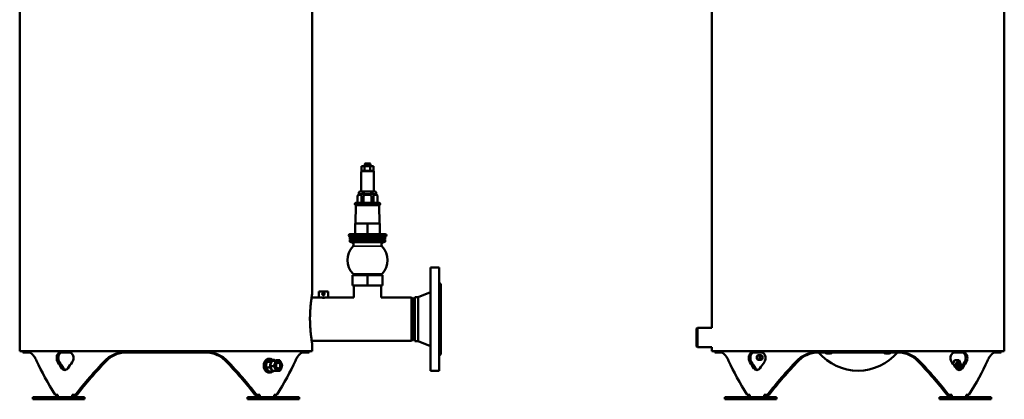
# Model space of a CAD drawing. Header units: millimetres. Extents: x -1252 to 6987, y -1641 to 2057.
# Tile 11 of 37: x 2989 to 4709, y -455 to 208. Entities that reach past the tile are written whole.
import ezdxf

# ---------------------------------------------------------------- set-up
doc = ezdxf.new("R2010")
doc.units = ezdxf.units.MM
doc.layers.add('Видимые тонкие (ГОСТ)', color=7, linetype='Continuous', lineweight=35)
doc.layers.add('Видимый контур (ГОСТ)', color=7, linetype='Continuous', lineweight=50)

msp = doc.modelspace()

# ---------------------------------------------------------------- linework, layer by layer
at = {"layer": 'Видимые тонкие (ГОСТ)'}
for p, q in [((3607.4, -57), (3585.5, -57)), ((3579.1, -100.9), (3579, -100.9)), ((3581.5, -93.9), (3581.5, -93.9)), ((3589.4, -100.9), (3586.2, -100.9)), ((3589.9, -93.9), (3588, -93.9)), ((3604.9, -93.9), (3603, -93.9)), ((3606.8, -100.9), (3603.6, -100.9)), ((3611.5, -93.9), (3611.4, -93.9)), ((3614, -100.9), (3613.9, -100.9)), ((3618.5, -113.4), (3574.5, -113.4)), ((3574.5, -114.4), (3618.5, -114.4)), ((3569.5, -181.1), (3623.5, -181.1)), ((3571.2, -187.7), (3621.7, -187.7)), ((3571.1, -236.1), (3621.8, -236.1)), ((3058.3, -390.1), (3055.5, -390.1)), ((3137.7, -387.6), (3140.7, -387.6)), ((3351.2, -387.6), (3348.2, -387.6)), ((4267, -390.1), (4264.2, -390.1)), ((4349.4, -387.6), (4346.4, -387.6)), ((4559.9, -387.6), (4556.9, -387.6)), ((4639.3, -390.1), (4642.2, -390.1)), ((3065.6, -400.9), (3062.8, -400.9)), ((4274.3, -400.9), (4271.5, -400.9)), ((4634.9, -400.9), (4632, -400.9))]:
    msp.add_line(p, q, dxfattribs=at)
at = {"layer": 'Видимый контур (ГОСТ)'}
for p, q in [((2989, -370.8), (2989, 626.2)), ((4197.7, -330), (4197.7, 626.2)), ((4708.7, -370.8), (4708.7, 626.2)), ((3500, -269.5), (3500, 523.5)), ((3586.1, -48), (3591, -48)), ((3586.1, -56), (3586.1, -48)), ((3591, -48), (3601.3, -48)), ((3591, -56), (3591, -48)), ((3592.5, -43), (3591.5, -44)), ((3601.4, -44), (3591.5, -44)), ((3591.5, -48), (3591.5, -44)), ((3592.5, -43), (3600.4, -43)), ((3600.4, -43), (3601.4, -44)), ((3601.3, -48), (3606.9, -48)), ((3601.3, -56), (3601.3, -48)), ((3601.4, -48), (3601.4, -44)), ((3606.9, -56), (3606.9, -48)), ((3585.5, -57), (3585.5, -91.9)), ((3586.5, -56), (3590.5, -56)), ((3591.9, -56), (3600.4, -56)), ((3601.8, -56), (3606.4, -56)), ((3607.4, -57), (3607.4, -91.9)), ((3579, -111.9), (3579, -100.9)), ((3579.1, -111.9), (3579.1, -100.9)), ((3581.5, -96.9), (3581.5, -93.9)), ((3581.5, -96.9), (3581.5, -93.9)), ((3584.8, -96.9), (3581.5, -96.9)), ((3581.5, -96.9), (3581.5, -96.9)), ((3583.5, -91.9), (3609.5, -91.9)), ((3588, -96.9), (3584.8, -96.9)), ((3586.2, -100.9), (3586.2, -111.9)), ((3588, -93.9), (3588, -96.9)), ((3588, -96.9), (3589.9, -96.9)), ((3589.4, -111.9), (3589.4, -100.9)), ((3589.9, -96.9), (3589.9, -93.9)), ((3596.5, -96.9), (3589.9, -96.9)), ((3603, -96.9), (3596.5, -96.9)), ((3603, -93.9), (3603, -96.9)), ((3603, -96.9), (3604.9, -96.9)), ((3603.6, -100.9), (3603.6, -111.9)), ((3604.9, -96.9), (3604.9, -93.9)), ((3608.2, -96.9), (3604.9, -96.9)), ((3606.8, -111.9), (3606.8, -100.9)), ((3611.4, -96.9), (3608.2, -96.9)), ((3611.4, -93.9), (3611.4, -96.9)), ((3611.4, -96.9), (3611.5, -96.9)), ((3611.5, -96.9), (3611.5, -93.9)), ((3613.9, -100.9), (3613.9, -111.9)), ((3614, -111.9), (3614, -100.9)), ((3574.5, -113.4), (3574.5, -114.4)), ((3576, -115.9), (3575.7, -148)), ((3576, -111.9), (3617, -111.9)), ((3617, -115.9), (3576, -115.9)), ((3617, -115.9), (3617.3, -148)), ((3618.5, -113.4), (3618.5, -114.4)), ((3574.9, -148), (3575, -148)), ((3574.9, -166.9), (3574.9, -148)), ((3575, -148), (3596.6, -148)), ((3575, -166.9), (3575, -148)), ((3596.6, -166.9), (3596.6, -148)), ((3596.6, -148), (3618, -148)), ((3618, -166.9), (3618, -148)), ((3565.5, -170.9), (3627.5, -170.9)), ((3565.5, -170.9), (3565.5, -174.9)), ((3565.6, -166.9), (3627.4, -166.9)), ((3627.5, -170.9), (3627.5, -174.9)), ((3565.5, -174.9), (3627.5, -174.9)), ((3565.5, -175.9), (3627.5, -175.9)), ((3565.5, -175.9), (3565.5, -179.9)), ((3565.5, -179.9), (3627.5, -179.9)), ((3569.5, -181.1), (3565.5, -179.9)), ((3567, -174.9), (3567, -175.9)), ((3623.5, -181.1), (3627.5, -179.9)), ((3626, -174.9), (3626, -175.9)), ((3627.5, -175.9), (3627.5, -179.9)), ((3570.5, -238), (3596.5, -238)), ((3570.5, -256), (3570.5, -238)), ((3596.5, -238), (3622.5, -238)), ((3596.5, -256), (3596.5, -238)), ((3622.5, -256), (3622.5, -238)), ((3706.5, -225), (3706.5, -405)), ((3721.5, -225), (3706.5, -225)), ((3721.5, -225), (3721.5, -405)), ((3570.5, -256), (3596.5, -256)), ((3572.7, -256), (3572.7, -277)), ((3596.5, -256), (3622.5, -256)), ((3620.2, -256), (3620.2, -277)), ((3724.5, -254), (3721.5, -251)), ((3724.5, -254), (3724.5, -376)), ((3527.5, -267), (3511.5, -267)), ((3511.5, -277), (3511.5, -267)), ((3527.5, -277), (3527.5, -267)), ((3685.2, -276.5), (3706.5, -268)), ((3498.8, -277), (3511.5, -277)), ((3527.5, -277), (3511.5, -277)), ((3527.5, -277), (3572.7, -277)), ((3620.2, -277), (3673.5, -277)), ((3673.5, -353.1), (3673.5, -277)), ((3676.5, -280), (3673.5, -277)), ((3676.5, -281), (3679.1, -276.5)), ((3676.5, -350.1), (3676.5, -280)), ((3679.1, -276.5), (3679.1, -353.5)), ((3685.2, -276.5), (3679.1, -276.5)), ((3685.2, -276.5), (3685.2, -353.5)), ((4171.2, -331.5), (4172.7, -330)), ((4171.2, -362.5), (4171.2, -331.5)), ((4172.7, -330), (4172.7, -364)), ((4197.7, -330), (4172.7, -330)), ((3499, -353.1), (3673.5, -353.1)), ((3500, -370.8), (3500, -359)), ((3676.5, -350.1), (3673.5, -353.1)), ((3676.5, -349), (3679.1, -353.5)), ((3685.2, -353.5), (3679.1, -353.5)), ((3685.2, -353.5), (3706.5, -362)), ((2989, -370.8), (3500, -370.8)), ((2994.5, -373), (2994.5, -370.8)), ((3004.6, -373), (2994.5, -373)), ((3075.5, -373), (3060.2, -373)), ((3244.4, -373), (3173.9, -373)), ((3244.4, -373), (3244.4, -370.8)), ((3244.4, -373), (3244.5, -373)), ((3244.5, -370.8), (3244.5, -373)), ((3315, -373), (3244.5, -373)), ((3494.5, -373), (3484.3, -373)), ((3494.5, -373), (3494.5, -370.8)), ((3724.5, -376), (3721.5, -379)), ((4171.2, -362.5), (4172.7, -364)), ((4197.7, -364), (4172.7, -364)), ((4197.7, -370.8), (4197.7, -364)), ((4197.7, -370.8), (4708.7, -370.8)), ((4203.2, -373), (4203.2, -370.8)), ((4213.3, -373), (4203.2, -373)), ((4284.2, -373), (4268.9, -373)), ((4278.2, -378), (4283.6, -378)), ((4523.7, -373), (4382.6, -373)), ((4637.5, -373), (4622.1, -373)), ((4703.2, -373), (4693, -373)), ((4703.2, -373), (4703.2, -370.8)), ((3426.8, -389.4), (3420.9, -389.4)), ((3423.8, -384.2), (3422.6, -384.2)), ((3425.5, -384.2), (3423.8, -384.2)), ((3433.8, -386), (3427.8, -386)), ((3435.9, -387.6), (3430, -387.6)), ((3443.2, -386.9), (3437.3, -386.9)), ((4278.2, -386), (4283.6, -386)), ((4286.5, -381.9), (4286.5, -381.9)), ((4286.5, -382.1), (4286.5, -382.1)), ((4621.7, -386.5), (4629.8, -386.5)), ((3425.4, -399.6), (3419.4, -399.6)), ((3423.8, -408.2), (3422.6, -408.2)), ((3425.5, -408.2), (3423.8, -408.2)), ((3430.9, -406.4), (3425, -406.4)), ((3432.6, -396.9), (3426.7, -396.9)), ((3436.7, -405.5), (3430.8, -405.5)), ((3721.5, -405), (3706.5, -405)), ((3050.9, -447), (3055.8, -447)), ((3055.8, -447), (3055.8, -451)), ((3080.5, -447), (3080.5, -451)), ((3080.5, -447), (3086.3, -447)), ((3083.3, -447), (3083.3, -451)), ((3089.1, -447), (3086.3, -447)), ((3402.7, -447), (3399.8, -447)), ((3402.7, -447), (3408.4, -447)), ((3405.6, -447), (3405.6, -451)), ((3408.4, -447), (3408.4, -451)), ((3433.2, -447), (3433.2, -451)), ((3433.2, -447), (3438, -447)), ((4259.6, -447), (4264.4, -447)), ((4264.4, -447), (4264.4, -451)), ((4289.2, -447), (4289.2, -451)), ((4289.2, -447), (4295, -447)), ((4292, -447), (4292, -451)), ((4297.8, -447), (4295, -447)), ((4611.4, -447), (4608.5, -447)), ((4611.4, -447), (4617.1, -447)), ((4614.3, -447), (4614.3, -451)), ((4617.1, -447), (4617.1, -451)), ((4641.9, -447), (4641.9, -451)), ((4641.9, -447), (4646.7, -447)), ((3102.1, -451), (3012.1, -451)), ((3012.1, -455), (3012.1, -451)), ((3102.1, -455), (3012.1, -455)), ((3080.5, -451), (3055.8, -451)), ((3080.5, -451), (3083.3, -451)), ((3102.1, -455), (3102.1, -451)), ((3476.8, -451), (3386.8, -451)), ((3386.8, -455), (3386.8, -451)), ((3476.8, -455), (3386.8, -455)), ((3405.6, -451), (3408.4, -451)), ((3433.2, -451), (3408.4, -451)), ((3476.8, -455), (3476.8, -451)), ((4310.8, -451), (4220.8, -451)), ((4220.8, -455), (4220.8, -451)), ((4310.8, -455), (4220.8, -455)), ((4289.2, -451), (4264.4, -451)), ((4289.2, -451), (4292, -451)), ((4310.8, -455), (4310.8, -451)), ((4685.5, -451), (4595.5, -451)), ((4595.5, -455), (4595.5, -451)), ((4685.5, -455), (4595.5, -455)), ((4614.3, -451), (4617.1, -451)), ((4641.9, -451), (4617.1, -451)), ((4685.5, -455), (4685.5, -451))]:
    msp.add_line(p, q, dxfattribs=at)
for centre, radius, start, end in [((3586.5, -57), 1, 102.3041, 180), ((3606.4, -57), 1, 0, 65.702), ((3583, -100.9), 4, 90, 180), ((3583.5, -93.9), 2, 90, 180), ((3609.5, -93.9), 2, 0, 90), ((3610, -100.9), 4, 0, 90), ((3576, -113.4), 1.5, 90, 180), ((3576, -114.4), 1.5, 180, 270), ((3617, -113.4), 1.5, 0, 90), ((3617, -114.4), 1.5, 270, 0), ((3565.6, -168.9), 2, 90, 266.8645), ((3627.4, -168.9), 2, 273.1355, 90), ((3596.5, -212), 35, 136.1635, 223.5718), ((3568.3, -184.9), 4, 316.1635, 73.4681), ((3624.6, -184.9), 4, 106.5319, 223.8365), ((3596.5, -212), 35, 316.4282, 43.8365), ((3563.6, -243.2), 10.4, 30.5603, 43.5718), ((3629.3, -243.2), 10.4, 136.4282, 149.4397), ((4453.2, -315), 90, 220.1396, 319.8609), ((4401.9, -366.3), 9, 228.4439, 311.5561), ((4504.4, -366.3), 9, 228.4439, 311.5561)]:
    msp.add_arc(centre, radius, start, end, dxfattribs=at)
for centre, major_axis, ratio, start_param, end_param in [((4283.6, -382), (0, 4), 0.707107, 4.728538, 10.979425), ((3244.5, -472), (231, -231), 0.414214, 3.975514, 4.219522), ((3244.5, -408), (-231, 231), 0.414214, 1.10632, 1.149809), ((3244.5, -408), (227.3, -227.3), 0.414214, 4.246743, 4.290942), ((3244.5, -408), (-231, -231), 0.414214, 5.033311, 5.0768), ((3244.5, -472), (231, 231), 0.414214, 1.619319, 1.863328), ((3244.5, -472), (-227.3, -227.3), 0.414214, 4.755077, 5.003286), ((3244.5, -472), (-227.3, 227.3), 0.414214, 4.421492, 4.669701), ((3244.5, -472), (-231, 231), 0.414214, 4.419857, 4.663866), ((3423.8, -396.2), (0, 12), 0.707107, 0, 3.141593), ((3423.8, -396.2), (0, 12), 0.707107, 0, 3.141593), ((3425.5, -396.2), (0, 12), 0.707107, 5.727087, 9.980876), ((3433.6, -396.2), (0, 5.05), 0.707107, 4.430186, 4.994592), ((3244.5, -472), (-231, -231), 0.414214, 2.063663, 2.307672), ((4453.2, -472), (231, -231), 0.414214, 3.975514, 4.219522), ((4453.2, -408), (-231, 231), 0.414214, 1.10632, 1.149809), ((4453.2, -408), (227.3, -227.3), 0.414214, 4.246743, 4.290942), ((4453.2, -408), (-231, -231), 0.414214, 5.033311, 5.0768), ((4453.2, -472), (231, 231), 0.414214, 1.619319, 1.863328), ((4453.2, -472), (-227.3, -227.3), 0.414214, 4.755077, 5.003286), ((4453.2, -472), (227.3, -227.3), 0.414214, 1.279899, 1.528108), ((4453.2, -472), (231, -231), 0.414214, 1.278265, 1.522273), ((4453.2, -408), (231, -231), 0.414214, 1.206385, 1.249875), ((4453.2, -373.5), (199.6, 420.6), 0.341999, 4.82756, 4.842776), ((4629.8, -396.2), (0, 6.5), 0.707107, 0.193513, 2.948079), ((4629.8, -396.2), (0, -6.5), 0.707107, 3.335106, 6.089672), ((4631.6, -396.2), (0, -6.5), 0.707107, 3.536384, 5.888394), ((4631.6, -396.2), (0, 6), 0.707107, 0.317857, 2.823735), ((4632, -396.2), (0, -5.05), 0.707107, 3.394945, 6.029833), ((4453.2, -380), (199.6, -420.6), 0.341999, 1.371747, 1.394639), ((4453.2, -408), (227.3, 227.3), 0.414214, 5.133836, 5.178035), ((4453.2, -408), (231, 231), 0.414214, 5.133376, 5.176865), ((4453.2, -472), (231, 231), 0.414214, 5.205255, 5.449264), ((4453.2, -412.5), (199.6, 420.6), 0.341999, 4.898675, 4.911438)]:
    msp.add_ellipse(centre, major_axis=major_axis, ratio=ratio, start_param=start_param, end_param=end_param, dxfattribs=at)
for centre, major_axis in [((3440.8, -396.2), (0, -8.3)), ((3440.8, -396.2), (0, 6)), ((3440.4, -396.2), (0, -5.05)), ((4284.2, -382), (0, -3.23)), ((4628.1, -396.2), (0, -6.5))]:
    msp.add_ellipse(centre, major_axis=major_axis, ratio=0.707107, dxfattribs=at)
for points in [[(3586.3, -56), (3586.4, -56), (3586.4, -56), (3586.5, -56)], [(3590.5, -56), (3590.7, -56), (3590.8, -56), (3591, -56)], [(3591, -56), (3591.3, -56), (3591.6, -56), (3591.9, -56)], [(3600.4, -56), (3600.7, -56), (3601, -56), (3601.3, -56)], [(3601.3, -56), (3601.5, -56), (3601.7, -56), (3601.8, -56)], [(3606.4, -56), (3606.5, -56), (3606.7, -56), (3606.9, -56)]]:
    msp.add_open_spline(points, degree=3, dxfattribs=at)
for points, knots in [([(3579.1, -100.9), (3579.1, -100.7), (3579.1, -100.4), (3579.2, -100), (3579.3, -99.7), (3579.6, -99.2), (3579.8, -98.9), (3580.8, -98), (3581.8, -97.8), (3583.5, -97.8), (3584.5, -98), (3585.4, -98.9), (3585.7, -99.2), (3585.9, -99.7), (3586, -100), (3586.1, -100.4), (3586.2, -100.7), (3586.2, -100.9)], [0.793375, 0.793375, 0.793375, 0.793375, 0.859577, 0.859577, 0.944459, 0.944459, 1.080669, 1.080669, 1.586751, 1.586751, 2.092833, 2.092833, 2.229043, 2.229043, 2.313924, 2.313924, 2.380126, 2.380126, 2.380126, 2.380126]), ([(3581.5, -93.9), (3581.5, -93.8), (3581.5, -93.6), (3581.6, -93.3), (3581.7, -93.1), (3581.9, -92.8), (3582.1, -92.6), (3582.7, -92.2), (3583.1, -92.1), (3583.9, -92), (3584.4, -92), (3585.2, -92), (3585.6, -92), (3586.5, -92.1), (3586.9, -92.2), (3587.4, -92.6), (3587.6, -92.8), (3587.9, -93.1), (3587.9, -93.3), (3588, -93.6), (3588, -93.8), (3588, -93.9)], [0.687449, 0.687449, 0.687449, 0.687449, 0.730926, 0.730926, 0.792009, 0.792009, 0.898366, 0.898366, 1.136632, 1.136632, 1.374898, 1.374898, 1.613164, 1.613164, 1.85143, 1.85143, 1.957786, 1.957786, 2.018869, 2.018869, 2.062347, 2.062347, 2.062347, 2.062347]), ([(3589.4, -100.9), (3589.4, -100.7), (3589.4, -100.4), (3589.6, -100), (3589.8, -99.7), (3590.4, -99.2), (3590.8, -98.9), (3592.8, -98), (3594.8, -97.8), (3598.2, -97.8), (3600.2, -98), (3602.1, -98.9), (3602.6, -99.2), (3603.1, -99.7), (3603.3, -100), (3603.5, -100.4), (3603.6, -100.7), (3603.6, -100.9)], [0.793375, 0.793375, 0.793375, 0.793375, 0.859577, 0.859577, 0.944459, 0.944459, 1.080669, 1.080669, 1.586751, 1.586751, 2.092833, 2.092833, 2.229043, 2.229043, 2.313924, 2.313924, 2.380126, 2.380126, 2.380126, 2.380126]), ([(3589.9, -93.9), (3589.9, -93.8), (3590, -93.6), (3590.1, -93.3), (3590.3, -93.1), (3590.7, -92.8), (3591.1, -92.6), (3592.2, -92.2), (3593.1, -92.1), (3594.8, -92), (3595.7, -92), (3597.3, -92), (3598.1, -92), (3599.9, -92.1), (3600.7, -92.2), (3601.8, -92.6), (3602.2, -92.8), (3602.6, -93.1), (3602.8, -93.3), (3603, -93.6), (3603, -93.8), (3603, -93.9)], [0.687449, 0.687449, 0.687449, 0.687449, 0.730926, 0.730926, 0.792009, 0.792009, 0.898366, 0.898366, 1.136632, 1.136632, 1.374898, 1.374898, 1.613164, 1.613164, 1.85143, 1.85143, 1.957786, 1.957786, 2.018869, 2.018869, 2.062347, 2.062347, 2.062347, 2.062347]), ([(3604.9, -93.9), (3604.9, -93.8), (3604.9, -93.6), (3605, -93.3), (3605.1, -93.1), (3605.3, -92.8), (3605.5, -92.6), (3606, -92.2), (3606.5, -92.1), (3607.3, -92), (3607.8, -92), (3608.6, -92), (3609, -92), (3609.9, -92.1), (3610.3, -92.2), (3610.8, -92.6), (3611, -92.8), (3611.2, -93.1), (3611.3, -93.3), (3611.4, -93.6), (3611.4, -93.8), (3611.4, -93.9)], [0.687449, 0.687449, 0.687449, 0.687449, 0.730926, 0.730926, 0.792009, 0.792009, 0.898366, 0.898366, 1.136632, 1.136632, 1.374898, 1.374898, 1.613164, 1.613164, 1.85143, 1.85143, 1.957786, 1.957786, 2.018869, 2.018869, 2.062347, 2.062347, 2.062347, 2.062347]), ([(3606.8, -100.9), (3606.8, -100.7), (3606.8, -100.4), (3606.9, -100), (3607, -99.7), (3607.3, -99.2), (3607.5, -98.9), (3608.5, -98), (3609.5, -97.8), (3611.2, -97.8), (3612.2, -98), (3613.1, -98.9), (3613.4, -99.2), (3613.6, -99.7), (3613.7, -100), (3613.8, -100.4), (3613.9, -100.7), (3613.9, -100.9)], [0.793375, 0.793375, 0.793375, 0.793375, 0.859577, 0.859577, 0.944459, 0.944459, 1.080669, 1.080669, 1.586751, 1.586751, 2.092833, 2.092833, 2.229043, 2.229043, 2.313924, 2.313924, 2.380126, 2.380126, 2.380126, 2.380126]), ([(3496, -314.3), (3496, -311.5), (3496, -308.6), (3496.2, -302.8), (3496.4, -299.9), (3496.8, -294.4), (3497, -291.7), (3497.5, -286.9), (3497.7, -284.6), (3498.2, -280.7), (3498.5, -278.8), (3499, -275.5), (3499.2, -274.1), (3499.6, -271.8), (3499.7, -270.9), (3499.9, -269.8), (3500, -269.5), (3500, -269.5), (3499.9, -269.8), (3499.7, -270.9), (3499.6, -271.8), (3499.2, -274), (3499, -275.4), (3498.8, -277)], [0, 0, 0, 0, 0.844726, 0.844726, 1.689451, 1.689451, 2.534177, 2.534177, 3.378903, 3.378903, 4.223601, 4.223601, 5.068299, 5.068299, 5.912997, 5.912997, 6.757695, 6.757695, 7.602393, 7.602393, 8.447091, 8.447091, 9.257065, 9.257065, 9.257065, 9.257065]), ([(3521.5, -271), (3521.5, -271.2), (3521.4, -271.5), (3521.2, -272), (3521.1, -272.2), (3520.7, -272.5), (3520.5, -272.7), (3520, -272.9), (3519.7, -273), (3519.2, -273), (3519, -272.9), (3518.5, -272.7), (3518.2, -272.5), (3517.9, -272.2), (3517.7, -272), (3517.5, -271.5), (3517.5, -271.2), (3517.5, -270.7), (3517.5, -270.4), (3517.7, -269.9), (3517.9, -269.7), (3518.2, -269.4), (3518.5, -269.2), (3519, -269), (3519.2, -269), (3519.7, -269), (3520, -269), (3520.5, -269.2), (3520.7, -269.4), (3521.1, -269.7), (3521.2, -269.9), (3521.4, -270.4), (3521.5, -270.7), (3521.5, -271)], [0, 0, 0, 0, 0.07569, 0.07569, 0.151379, 0.151379, 0.227058, 0.227058, 0.302737, 0.302737, 0.378416, 0.378416, 0.454096, 0.454096, 0.529785, 0.529785, 0.605475, 0.605475, 0.681164, 0.681164, 0.756854, 0.756854, 0.832533, 0.832533, 0.908212, 0.908212, 0.983891, 0.983891, 1.05957, 1.05957, 1.13526, 1.13526, 1.21095, 1.21095, 1.21095, 1.21095]), ([(3721.5, -267.8), (3721.8, -268.6), (3722, -269.4), (3722, -270.8), (3721.8, -271.3), (3721.5, -271.8)], [1.5175772, 1.5175772, 1.5175772, 1.5175772, 1.7978512, 1.7978512, 2.0781252, 2.0781252, 2.0781252, 2.0781252]), ([(3526.5, -277), (3526.5, -277), (3526.3, -277), (3525.6, -277.1), (3525, -277.2), (3523.8, -277.4), (3523, -277.4), (3521.3, -277.6), (3520.4, -277.6), (3518.6, -277.6), (3517.7, -277.6), (3515.9, -277.4), (3515.1, -277.4), (3513.9, -277.2), (3513.4, -277.1), (3512.6, -277), (3512.5, -277), (3512.5, -277)], [1.057316, 1.057316, 1.057316, 1.057316, 1.32164, 1.32164, 1.585964, 1.585964, 1.850298, 1.850298, 2.114632, 2.114632, 2.378966, 2.378966, 2.643301, 2.643301, 2.907624, 2.907624, 3.171948, 3.171948, 3.171948, 3.171948]), ([(3499, -353.1), (3499.2, -354), (3499.3, -354.9), (3499.6, -356.8), (3499.7, -357.6), (3499.9, -358.8), (3500, -359), (3500, -359), (3499.9, -358.8), (3499.7, -357.6), (3499.6, -356.8), (3499.2, -354.5), (3499, -353.1), (3498.5, -349.8), (3498.2, -347.9), (3497.7, -343.9), (3497.5, -341.7), (3497, -336.8), (3496.8, -334.2), (3496.4, -328.7), (3496.2, -325.8), (3496, -320), (3496, -317.1), (3496, -314.3)], [18.034021, 18.034021, 18.034021, 18.034021, 18.583689, 18.583689, 19.428387, 19.428387, 20.273085, 20.273085, 21.117783, 21.117783, 21.962482, 21.962482, 22.80718, 22.80718, 23.651878, 23.651878, 24.496603, 24.496603, 25.341329, 25.341329, 26.186055, 26.186055, 27.03078, 27.03078, 27.03078, 27.03078]), ([(3721.5, -358.2), (3721.8, -358.7), (3722, -359.2), (3722, -360.6), (3721.8, -361.4), (3721.5, -362.2)], [1.5175772, 1.5175772, 1.5175772, 1.5175772, 1.7978512, 1.7978512, 2.0781252, 2.0781252, 2.0781252, 2.0781252]), ([(3004.6, -373), (3005.6, -373), (3006.7, -373.3), (3009, -374.5), (3010.2, -375.5), (3012.7, -378), (3014, -379.7), (3016.3, -383.4), (3017.4, -385.4), (3018.4, -387.6)], [8.39373, 8.39373, 8.39373, 8.39373, 9.429698, 9.429698, 10.465666, 10.465666, 11.501634, 11.501634, 12.464567, 12.464567, 12.464567, 12.464567]), ([(3055.5, -390.1), (3055.5, -390.1), (3055.5, -390.1), (3054.9, -389.2), (3054.4, -388.1), (3053.7, -385.6), (3053.6, -384.3), (3053.6, -381.7), (3053.7, -380.4), (3054.4, -377.9), (3054.9, -376.8), (3056.1, -375), (3056.8, -374.3), (3058.4, -373.3), (3059.3, -373), (3060.2, -373)], [-3.769096, -3.769096, -3.769096, -3.769096, -3.768739, -3.768739, -3.392002, -3.392002, -3.015265, -3.015265, -2.638349, -2.638349, -2.261432, -2.261432, -1.884252, -1.884252, -1.507071, -1.507071, -1.507071, -1.507071]), ([(3063, -373), (3062.2, -373), (3061.3, -373.3), (3059.6, -374.3), (3058.9, -375), (3057.7, -376.8), (3057.2, -377.9), (3056.6, -380.4), (3056.4, -381.7), (3056.4, -384.3), (3056.6, -385.6), (3057.2, -388.1), (3057.7, -389.2), (3058.3, -390.1), (3058.3, -390.1), (3058.3, -390.1)], [1.507082, 1.507082, 1.507082, 1.507082, 1.884464, 1.884464, 2.261846, 2.261846, 2.638584, 2.638584, 3.015323, 3.015323, 3.392062, 3.392062, 3.768801, 3.768801, 3.769169, 3.769169, 3.769169, 3.769169]), ([(3075.5, -373), (3076.5, -373), (3077.5, -373.3), (3079.3, -374.3), (3080.2, -375), (3081.5, -376.8), (3082.1, -377.9), (3082.9, -380.4), (3083.1, -381.7), (3083.1, -383), (3083.1, -384.3), (3082.9, -385.6), (3082.1, -388.1), (3081.5, -389.2), (3080.8, -390.1), (3080.8, -390.1), (3080.8, -390.1)], [-1.508194, -1.508194, -1.508194, -1.508194, -1.131013, -1.131013, -0.753832, -0.753832, -0.376916, -0.376916, 0, 0, 0, 0.376737, 0.376737, 0.753474, 0.753474, 0.753831, 0.753831, 0.753831, 0.753831]), ([(3137.7, -387.6), (3139.8, -385.4), (3142.2, -383.4), (3147.6, -379.7), (3150.7, -378), (3157.1, -375.5), (3160.4, -374.5), (3167.2, -373.3), (3170.6, -373), (3173.9, -373)], [3.810265, 3.810265, 3.810265, 3.810265, 4.773198, 4.773198, 5.809166, 5.809166, 6.845134, 6.845134, 7.881102, 7.881102, 7.881102, 7.881102]), ([(3177.2, -373), (3173.8, -373), (3170.4, -373.3), (3163.6, -374.5), (3160.2, -375.5), (3153.8, -378), (3150.7, -379.7), (3145.2, -383.4), (3142.9, -385.4), (3140.7, -387.6)], [24.764505, 24.764505, 24.764505, 24.764505, 25.804085, 25.804085, 26.843666, 26.843666, 27.883246, 27.883246, 28.847106, 28.847106, 28.847106, 28.847106]), ([(3348.2, -387.6), (3346, -385.3), (3343.4, -383.2), (3337.8, -379.4), (3334.8, -377.9), (3328.5, -375.4), (3325.1, -374.5), (3318.4, -373.3), (3315.1, -373), (3311.8, -373)], [20.141955, 20.141955, 20.141955, 20.141955, 21.162428, 21.162428, 22.182901, 22.182901, 23.203374, 23.203374, 24.223847, 24.223847, 24.223847, 24.223847]), ([(3315, -373), (3318.3, -373), (3321.7, -373.3), (3328.5, -374.5), (3331.9, -375.5), (3338.3, -378), (3341.3, -379.7), (3346.7, -383.4), (3349.1, -385.4), (3351.2, -387.6)], [8.39373, 8.39373, 8.39373, 8.39373, 9.429698, 9.429698, 10.465666, 10.465666, 11.501634, 11.501634, 12.464567, 12.464567, 12.464567, 12.464567]), ([(3470.5, -387.6), (3471.5, -385.4), (3472.6, -383.4), (3475, -379.7), (3476.2, -378), (3478.7, -375.5), (3479.9, -374.5), (3482.3, -373.3), (3483.3, -373), (3484.3, -373)], [3.810265, 3.810265, 3.810265, 3.810265, 4.773198, 4.773198, 5.809166, 5.809166, 6.845134, 6.845134, 7.881102, 7.881102, 7.881102, 7.881102]), ([(4213.3, -373), (4214.3, -373), (4215.4, -373.3), (4217.7, -374.5), (4218.9, -375.5), (4221.4, -378), (4222.7, -379.7), (4225, -383.4), (4226.1, -385.4), (4227.1, -387.6)], [24.668562, 24.668562, 24.668562, 24.668562, 25.70453, 25.70453, 26.740498, 26.740498, 27.776466, 27.776466, 28.739399, 28.739399, 28.739399, 28.739399]), ([(4264.2, -390.1), (4264.2, -390.1), (4264.2, -390.1), (4263.6, -389.2), (4263.1, -388.1), (4262.4, -385.6), (4262.3, -384.3), (4262.3, -381.7), (4262.4, -380.4), (4263.1, -377.9), (4263.6, -376.8), (4264.7, -375), (4265.5, -374.3), (4267.1, -373.3), (4268, -373), (4268.9, -373)], [-3.769096, -3.769096, -3.769096, -3.769096, -3.768739, -3.768739, -3.392002, -3.392002, -3.015265, -3.015265, -2.638349, -2.638349, -2.261432, -2.261432, -1.884252, -1.884252, -1.507071, -1.507071, -1.507071, -1.507071]), ([(4271.7, -373), (4270.9, -373), (4270, -373.3), (4268.3, -374.3), (4267.6, -375), (4266.4, -376.8), (4265.9, -377.9), (4265.3, -380.4), (4265.1, -381.7), (4265.1, -384.3), (4265.3, -385.6), (4265.9, -388.1), (4266.4, -389.2), (4267, -390.1), (4267, -390.1), (4267, -390.1)], [1.507082, 1.507082, 1.507082, 1.507082, 1.884464, 1.884464, 2.261846, 2.261846, 2.638584, 2.638584, 3.015323, 3.015323, 3.392062, 3.392062, 3.768801, 3.768801, 3.769169, 3.769169, 3.769169, 3.769169]), ([(4276.2, -382), (4276.2, -381.5), (4276.3, -380.9), (4276.6, -379.9), (4276.8, -379.4), (4277.4, -378.6), (4277.7, -378.3), (4278.4, -377.9), (4278.8, -377.8), (4279.5, -377.8), (4279.9, -377.8), (4280.2, -378)], [0, 0, 0, 0, 0.1600953, 0.1600953, 0.3201905, 0.3201905, 0.4802858, 0.4802858, 0.640381, 0.640381, 0.7812614, 0.7812614, 0.7812614, 0.7812614]), ([(4284.2, -373), (4285.2, -373), (4286.2, -373.3), (4288, -374.3), (4288.8, -375), (4290.2, -376.8), (4290.8, -377.9), (4291.6, -380.4), (4291.8, -381.7), (4291.8, -383), (4291.8, -384.3), (4291.6, -385.6), (4290.8, -388.1), (4290.2, -389.2), (4289.5, -390.1), (4289.5, -390.1), (4289.5, -390.1)], [-1.508194, -1.508194, -1.508194, -1.508194, -1.131013, -1.131013, -0.753832, -0.753832, -0.376916, -0.376916, 0, 0, 0, 0.376737, 0.376737, 0.753474, 0.753474, 0.753831, 0.753831, 0.753831, 0.753831]), ([(4346.4, -387.6), (4348.5, -385.4), (4350.9, -383.4), (4356.3, -379.7), (4359.4, -378), (4365.8, -375.5), (4369.1, -374.5), (4375.9, -373.3), (4379.3, -373), (4382.6, -373)], [20.085097, 20.085097, 20.085097, 20.085097, 21.04803, 21.04803, 22.083999, 22.083999, 23.119967, 23.119967, 24.155935, 24.155935, 24.155935, 24.155935]), ([(4385.9, -373), (4382.6, -373), (4379.2, -373.3), (4372.5, -374.5), (4369.2, -375.4), (4362.8, -377.9), (4359.8, -379.4), (4354.2, -383.2), (4351.7, -385.3), (4349.4, -387.6)], [8.435039, 8.435039, 8.435039, 8.435039, 9.455512, 9.455512, 10.475985, 10.475985, 11.496459, 11.496459, 12.516932, 12.516932, 12.516932, 12.516932]), ([(4556.9, -387.6), (4554.8, -385.4), (4552.4, -383.4), (4547, -379.7), (4543.9, -378), (4537.4, -375.5), (4534.1, -374.5), (4527.3, -373.3), (4523.8, -373), (4520.5, -373)], [20.14129, 20.14129, 20.14129, 20.14129, 21.10515, 21.10515, 22.144731, 22.144731, 23.184311, 23.184311, 24.223892, 24.223892, 24.223892, 24.223892]), ([(4523.7, -373), (4527, -373), (4530.4, -373.3), (4537.2, -374.5), (4540.6, -375.5), (4547, -378), (4550, -379.7), (4555.4, -383.4), (4557.8, -385.4), (4559.9, -387.6)], [8.39373, 8.39373, 8.39373, 8.39373, 9.429698, 9.429698, 10.465666, 10.465666, 11.501634, 11.501634, 12.464567, 12.464567, 12.464567, 12.464567]), ([(4616.8, -390.1), (4616.8, -390.1), (4616.8, -390.1), (4616.1, -389.2), (4615.5, -388.1), (4614.8, -385.6), (4614.6, -384.3), (4614.6, -381.7), (4614.8, -380.4), (4615.5, -377.9), (4616.1, -376.8), (4617.5, -375), (4618.3, -374.3), (4620.2, -373.3), (4621.2, -373), (4622.1, -373)], [-3.769096, -3.769096, -3.769096, -3.769096, -3.768739, -3.768739, -3.392002, -3.392002, -3.015265, -3.015265, -2.638349, -2.638349, -2.261432, -2.261432, -1.884252, -1.884252, -1.507071, -1.507071, -1.507071, -1.507071]), ([(4639.3, -390.1), (4639.3, -390.1), (4639.3, -390.1), (4639.9, -389.2), (4640.4, -388.1), (4641.1, -385.6), (4641.2, -384.3), (4641.2, -383), (4641.2, -381.7), (4641.1, -380.4), (4640.4, -377.9), (4639.9, -376.8), (4638.7, -375), (4638, -374.3), (4636.4, -373.3), (4635.5, -373), (4634.6, -373)], [-0.753846, -0.753846, -0.753846, -0.753846, -0.753477, -0.753477, -0.376739, -0.376739, 0, 0, 0, 0.376739, 0.376739, 0.753477, 0.753477, 1.130859, 1.130859, 1.508241, 1.508241, 1.508241, 1.508241]), ([(4637.5, -373), (4638.3, -373), (4639.2, -373.3), (4640.8, -374.3), (4641.6, -375), (4642.7, -376.8), (4643.2, -377.9), (4643.9, -380.4), (4644.1, -381.7), (4644.1, -383), (4644.1, -384.3), (4643.9, -385.6), (4643.2, -388.1), (4642.7, -389.2), (4642.2, -390.1), (4642.2, -390.1), (4642.2, -390.1)], [-1.508194, -1.508194, -1.508194, -1.508194, -1.131013, -1.131013, -0.753832, -0.753832, -0.376916, -0.376916, 0, 0, 0, 0.376737, 0.376737, 0.753474, 0.753474, 0.753831, 0.753831, 0.753831, 0.753831]), ([(4679.2, -387.6), (4680.2, -385.4), (4681.3, -383.4), (4683.7, -379.7), (4684.9, -378), (4687.4, -375.5), (4688.6, -374.5), (4690.9, -373.3), (4692, -373), (4693, -373)], [3.810265, 3.810265, 3.810265, 3.810265, 4.773198, 4.773198, 5.809166, 5.809166, 6.845134, 6.845134, 7.881102, 7.881102, 7.881102, 7.881102]), ([(4280.2, -386), (4279.9, -386.2), (4279.5, -386.3), (4278.8, -386.3), (4278.4, -386.1), (4277.7, -385.7), (4277.4, -385.4), (4276.8, -384.6), (4276.6, -384.2), (4276.3, -383.1), (4276.2, -382.5), (4276.2, -382)], [1.7802628, 1.7802628, 1.7802628, 1.7802628, 1.9211431, 1.9211431, 2.0812384, 2.0812384, 2.2413337, 2.2413337, 2.4014289, 2.4014289, 2.5615242, 2.5615242, 2.5615242, 2.5615242]), ([(3072.8, -400.9), (3072.1, -401.8), (3071.3, -402.6), (3069.5, -403.6), (3068.6, -403.9), (3066.8, -403.9), (3065.9, -403.6), (3064.2, -402.6), (3063.4, -401.8), (3062.8, -400.9)], [0.75346, 0.75346, 0.75346, 0.75346, 1.130189, 1.130189, 1.506919, 1.506919, 1.883649, 1.883649, 2.260379, 2.260379, 2.260379, 2.260379]), ([(3065.6, -400.9), (3066.2, -401.8), (3067, -402.6), (3068.2, -403.3), (3068.7, -403.5), (3069.1, -403.7)], [3.7673122, 3.7673122, 3.7673122, 3.7673122, 4.1440434, 4.1440434, 4.3249159, 4.3249159, 4.3249159, 4.3249159]), ([(4281.5, -400.9), (4280.8, -401.8), (4280, -402.6), (4278.2, -403.6), (4277.3, -403.9), (4275.5, -403.9), (4274.6, -403.6), (4272.8, -402.6), (4272.1, -401.8), (4271.5, -400.9)], [0.75346, 0.75346, 0.75346, 0.75346, 1.130189, 1.130189, 1.506919, 1.506919, 1.883649, 1.883649, 2.260379, 2.260379, 2.260379, 2.260379]), ([(4274.3, -400.9), (4274.9, -401.8), (4275.7, -402.6), (4276.9, -403.3), (4277.4, -403.5), (4277.8, -403.7)], [3.7673122, 3.7673122, 3.7673122, 3.7673122, 4.1440434, 4.1440434, 4.3249159, 4.3249159, 4.3249159, 4.3249159]), ([(4634.9, -400.9), (4634.3, -401.8), (4633.5, -402.6), (4631.8, -403.6), (4630.8, -403.9), (4629.1, -403.9), (4628.1, -403.6), (4626.3, -402.6), (4625.5, -401.8), (4624.9, -400.9)], [0.75346, 0.75346, 0.75346, 0.75346, 1.130189, 1.130189, 1.506919, 1.506919, 1.883649, 1.883649, 2.260379, 2.260379, 2.260379, 2.260379]), ([(4628.5, -403.7), (4629, -403.5), (4629.4, -403.3), (4630.7, -402.6), (4631.4, -401.8), (4632, -400.9)], [4.7166333, 4.7166333, 4.7166333, 4.7166333, 4.8975058, 4.8975058, 5.274237, 5.274237, 5.274237, 5.274237])]:
    msp.add_open_spline(points, degree=3, knots=knots, dxfattribs=at)
for points, weights in [([(3420.9, -389.4), (3419.1, -394.5), (3419.4, -399.6)], [1, 1.15470053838, 1]), ([(3427.8, -386), (3423.3, -387.7), (3420.9, -389.4)], [1, 1.15470053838, 1]), ([(3425.4, -399.6), (3427.1, -394.5), (3426.8, -389.4)], [1, 1.15470053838, 1]), ([(3430, -387.6), (3427.3, -392.2), (3426.7, -396.9)], [1, 1.15470053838, 1]), ([(3426.8, -389.4), (3428.4, -388.8), (3429.6, -388.3)], [1, 1.04863624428, 1.06669102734]), ([(3437.3, -386.9), (3432.6, -387.2), (3430, -387.6)], [1, 1.15470053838, 1]), ([(3431.5, -387.4), (3432.7, -386.8), (3433.8, -386)], [1.07432745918, 1.06205925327, 1]), ([(3432.6, -396.9), (3435.3, -392.2), (3435.9, -387.6)], [1, 1.15470053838, 1]), ([(3433.8, -386), (3434.4, -386.6), (3434.9, -387.1)], [1, 1.02190852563, 1.03761172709]), ([(3435.9, -387.6), (3440.6, -387.2), (3443.2, -386.9)], [1, 1.15470053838, 1]), ([(3443.2, -386.9), (3446.3, -391.3), (3447.3, -395.6)], [1, 1.15470053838, 1]), ([(3419.4, -399.6), (3421.1, -403), (3425, -406.4)], [1, 1.15470053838, 1]), ([(3430.9, -406.4), (3429.2, -403), (3425.4, -399.6)], [1, 1.15470053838, 1]), ([(3426.7, -396.9), (3427.7, -401.2), (3430.8, -405.5)], [1, 1.15470053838, 1]), ([(3433.2, -405.5), (3432.2, -406), (3430.9, -406.4)], [1.05836693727, 1.03903100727, 1]), ([(3436.7, -405.5), (3435.7, -401.2), (3432.6, -396.9)], [1, 1.15470053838, 1]), ([(3444, -404.9), (3441.4, -405.2), (3436.7, -405.5)], [1, 1.15470053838, 1]), ([(3447.3, -395.6), (3446.7, -400.2), (3444, -404.9)], [1, 1.15470053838, 1])]:
    msp.add_rational_spline(points, weights, degree=2, dxfattribs=at)

doc.saveas('drawing.dxf')
